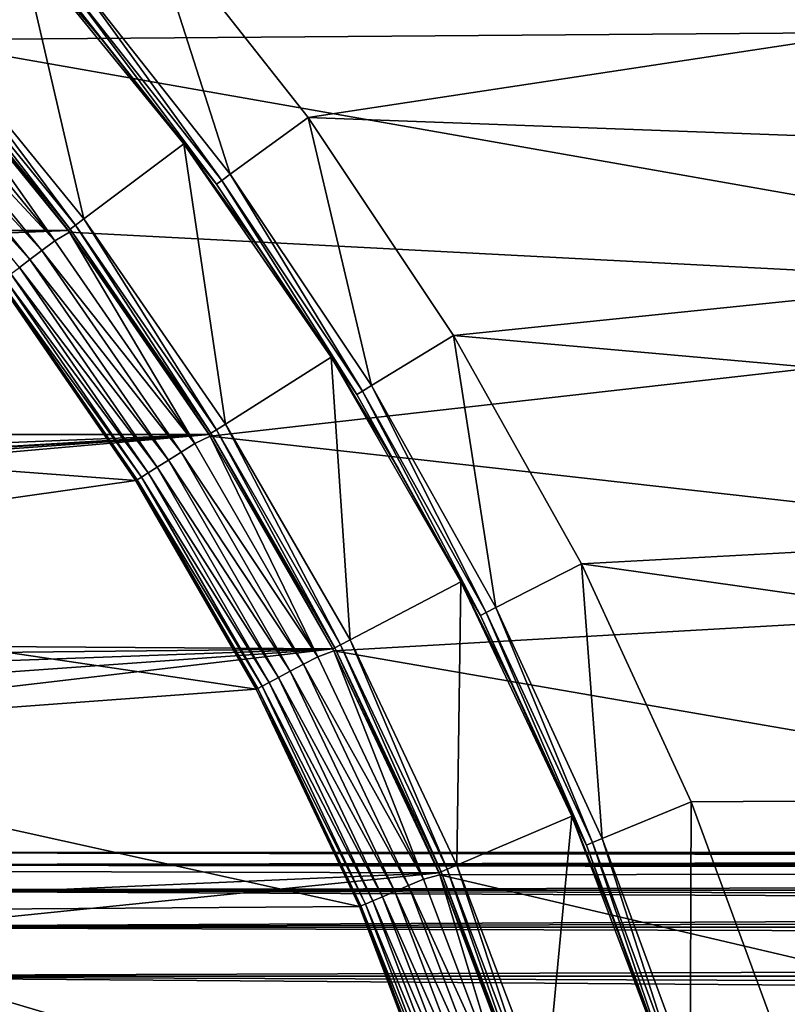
# Model space of a CAD drawing. Header units: metres. Extents: x -17 to 65, y -30 to 30.
# Tile 198 of 256: x 8.3 to 11, y 3.7 to 7.1. Entities that reach past the tile are written whole.
import ezdxf

# ---------------------------------------------------------------- set-up
doc = ezdxf.new("R2010")
doc.units = ezdxf.units.M
doc.layers.add('solid_508461', color=7, linetype='CONTINUOUS')

msp = doc.modelspace()

# ---------------------------------------------------------------- linework, layer by layer
at = {"layer": 'solid_508461'}
for points in [[(8.021787, 7.10667, 19.25), (8.345724, 7.394011, 20), (7.72406, 8.041231, 20)], [(7.381386, 7.677082, -48.5), (12.094532, 7.998263, -48.5), (12.646234, 7.093852, -48.5)], [(7.975608, 7.057772, -48.5), (7.381386, 7.677082, -48.5), (12.646234, 7.093852, -48.5)], [(8.782733, 7.501073, 41.5), (9.344038, 6.789061, 41.5), (14.64862, 7.59394, 41.5)], [(9.344038, 6.789061, 41.5), (15.132832, 6.576271, 41.5), (14.64862, 7.59394, 41.5)], [(8.52946, 7.284855, 40.923206), (9.074729, 6.593185, 40.923206), (8.782733, 7.501073, 41.5)], [(9.074729, 6.593185, 40.923206), (9.344038, 6.789061, 41.5), (8.782733, 7.501073, 41.5)], [(8.021787, 7.10667, 19.25), (8.567621, 6.438143, 19.25), (8.345724, 7.394011, 20)], [(8.345883, 7.393831, 40.673206), (8.345724, 7.394011, 20), (8.91398, 6.69802, 20)], [(8.567621, 6.438143, 19.25), (8.91398, 6.69802, 20), (8.345724, 7.394011, 20)], [(8.636833, 7.05178, 40.673206), (8.345883, 7.393831, 40.673206), (8.91398, 6.69802, 20)], [(8.484303, 7.246279, 40.760029), (8.345883, 7.393831, 40.673206), (8.636833, 7.05178, 40.673206)], [(8.501478, 7.260948, 40.844296), (9.044958, 6.571547, 40.844296), (8.52946, 7.284855, 40.923206)], [(9.044958, 6.571547, 40.844296), (9.074729, 6.593185, 40.923206), (8.52946, 7.284855, 40.923206)], [(8.484303, 7.246279, 40.760029), (9.026685, 6.55827, 40.760029), (8.501478, 7.260948, 40.844296)], [(8.484303, 7.246279, 40.760029), (8.636833, 7.05178, 40.673206), (8.913775, 6.698291, 40.673206)], [(8.484303, 7.246279, 40.760029), (8.913775, 6.698291, 40.673206), (9.026685, 6.55827, 40.760029)], [(9.026685, 6.55827, 40.760029), (9.044958, 6.571547, 40.844296), (8.501478, 7.260948, 40.844296)], [(7.975608, 7.057772, -48.5), (12.646234, 7.093852, -48.5), (13.130371, 6.151696, -48.5)], [(7.994232, 7.082272, 19.171093), (8.538196, 6.416038, 19.171093), (8.021787, 7.10667, 19.25)], [(8.538196, 6.416038, 19.171093), (8.567621, 6.438143, 19.25), (8.021787, 7.10667, 19.25)], [(8.514211, 6.397714, 8.5), (7.971506, 7.062407, 8.5), (-8.514211, 6.397714, 8.5)], [(7.971635, 7.062261, 19), (7.971506, 7.062407, 8.5), (8.514211, 6.397714, 8.5)], [(7.977325, 7.067294, 19.086824), (7.971635, 7.062261, 19), (8.51406, 6.397913, 19)], [(8.51406, 6.397913, 19), (7.971635, 7.062261, 19), (8.514211, 6.397714, 8.5)], [(7.977325, 7.067294, 19.086824), (8.520138, 6.402468, 19.086824), (7.994232, 7.082272, 19.171093)], [(7.977325, 7.067294, 19.086824), (8.51406, 6.397913, 19), (8.520138, 6.402468, 19.086824)], [(8.520138, 6.402468, 19.086824), (8.538196, 6.416038, 19.171093), (7.994232, 7.082272, 19.171093)], [(8.467277, 6.362745, -48.494236), (7.927831, 7.023446, -48.494236), (7.975608, 7.057772, -48.5)], [(8.518056, 6.39259, -48.5), (7.975608, 7.057772, -48.5), (13.130371, 6.151696, -48.5)], [(8.467277, 6.362745, -48.494236), (7.975608, 7.057772, -48.5), (8.518056, 6.39259, -48.5)], [(8.913775, 6.698291, 40.673206), (8.636833, 7.05178, 40.673206), (8.91398, 6.69802, 20)], [(7.885666, 6.98609, -48.477142), (7.927831, 7.023446, -48.494236), (8.467277, 6.362745, -48.494236)], [(7.846811, 6.951668, -48.449375), (7.885666, 6.98609, -48.477142), (8.422242, 6.328904, -48.477142)], [(8.422242, 6.328904, -48.477142), (7.885666, 6.98609, -48.477142), (8.467277, 6.362745, -48.494236)], [(7.812763, 6.921504, -48.412006), (7.846811, 6.951668, -48.449375), (8.380743, 6.29772, -48.449375)], [(8.344378, 6.270393, -48.412006), (7.812763, 6.921504, -48.412006), (8.380743, 6.29772, -48.449375)], [(8.380743, 6.29772, -48.449375), (7.846811, 6.951668, -48.449375), (8.422242, 6.328904, -48.477142)], [(9.074729, 6.593185, 40.923206), (9.564049, 5.860868, 40.923206), (9.344038, 6.789061, 41.5)], [(9.344038, 6.789061, 41.5), (9.84806, 6.03475, 41.5), (15.132832, 6.576271, 41.5)], [(9.564049, 5.860868, 40.923206), (9.84806, 6.03475, 41.5), (9.344038, 6.789061, 41.5)], [(8.567621, 6.438143, 19.25), (9.057891, 5.727864, 19.25), (8.91398, 6.69802, 20)], [(9.176259, 6.333938, 40.673206), (8.913775, 6.698291, 40.673206), (8.91398, 6.69802, 20)], [(9.026685, 6.55827, 40.760029), (8.913775, 6.698291, 40.673206), (9.176259, 6.333938, 40.673206)], [(9.176259, 6.333938, 40.673206), (8.91398, 6.69802, 20), (9.423761, 5.959465, 20)], [(9.057891, 5.727864, 19.25), (9.423761, 5.959465, 20), (8.91398, 6.69802, 20)], [(9.044958, 6.571547, 40.844296), (9.532674, 5.84163, 40.844296), (9.074729, 6.593185, 40.923206)], [(9.532674, 5.84163, 40.844296), (9.564049, 5.860868, 40.923206), (9.074729, 6.593185, 40.923206)], [(9.026685, 6.55827, 40.760029), (9.513414, 5.829828, 40.760029), (9.044958, 6.571547, 40.844296)], [(9.026685, 6.55827, 40.760029), (9.176259, 6.333938, 40.673206), (9.423859, 5.959311, 40.673206)], [(9.026685, 6.55827, 40.760029), (9.423859, 5.959311, 40.673206), (9.513414, 5.829828, 40.760029)], [(9.513414, 5.829828, 40.760029), (9.532674, 5.84163, 40.844296), (9.044958, 6.571547, 40.844296)], [(9.84806, 6.03475, 41.5), (15.54648, 5.527826, 41.5), (15.132832, 6.576271, 41.5)], [(8.520138, 6.402468, 19.086824), (9.007694, 5.696121, 19.086824), (8.538196, 6.416038, 19.171093)], [(8.538196, 6.416038, 19.171093), (9.026785, 5.708193, 19.171093), (8.567621, 6.438143, 19.25)], [(9.007694, 5.696121, 19.086824), (9.026785, 5.708193, 19.171093), (8.538196, 6.416038, 19.171093)], [(9.026785, 5.708193, 19.171093), (9.057891, 5.727864, 19.25), (8.567621, 6.438143, 19.25)], [(8.514211, 6.397714, 8.5), (-8.514211, 6.397714, 8.5), (-9.001194, 5.692193, 8.5)], [(9.001194, 5.692193, 8.5), (8.514211, 6.397714, 8.5), (-9.001194, 5.692193, 8.5)], [(8.951808, 5.66078, -48.494236), (8.467277, 6.362745, -48.494236), (8.518056, 6.39259, -48.5)], [(8.520138, 6.402468, 19.086824), (8.51406, 6.397913, 19), (9.001266, 5.692073, 19)], [(8.51406, 6.397913, 19), (8.514211, 6.397714, 8.5), (9.001194, 5.692193, 8.5)], [(9.001266, 5.692073, 19), (8.51406, 6.397913, 19), (9.001194, 5.692193, 8.5)], [(9.005202, 5.685837, -48.5), (8.518056, 6.39259, -48.5), (13.130371, 6.151696, -48.5)], [(8.951808, 5.66078, -48.494236), (8.518056, 6.39259, -48.5), (9.005202, 5.685837, -48.5)], [(8.520138, 6.402468, 19.086824), (9.001266, 5.692073, 19), (9.007694, 5.696121, 19.086824)], [(8.422242, 6.328904, -48.477142), (8.467277, 6.362745, -48.494236), (8.951808, 5.66078, -48.494236)], [(8.380743, 6.29772, -48.449375), (8.422242, 6.328904, -48.477142), (8.904197, 5.630672, -48.477142)], [(8.904197, 5.630672, -48.477142), (8.422242, 6.328904, -48.477142), (8.951808, 5.66078, -48.494236)], [(9.423859, 5.959311, 40.673206), (9.176259, 6.333938, 40.673206), (9.423761, 5.959465, 20)], [(8.344378, 6.270393, -48.412006), (8.380743, 6.29772, -48.449375), (8.860323, 5.602929, -48.449375)], [(8.860323, 5.602929, -48.449375), (8.380743, 6.29772, -48.449375), (8.904197, 5.630672, -48.477142)], [(8.292398, 6.231333, -48.314533), (8.314548, 6.247977, -48.366474), (8.790339, 5.558673, -48.366474)], [(8.314548, 6.247977, -48.366474), (8.344378, 6.270393, -48.412006), (8.821877, 5.578617, -48.412006)], [(8.790339, 5.558673, -48.366474), (8.314548, 6.247977, -48.366474), (8.821877, 5.578617, -48.412006)], [(8.821877, 5.578617, -48.412006), (8.344378, 6.270393, -48.412006), (8.860323, 5.602929, -48.449375)], [(5.996443, 5.738698, -27), (8.274374, 6.217497, -27), (8.747639, 5.531849, -27)], [(8.752531, 5.534765, -48.258179), (8.274233, 6.217682, -48.200001), (8.278786, 6.221104, -48.258179)], [(8.274233, 6.217682, -48.200001), (8.747718, 5.531721, -48.200001), (8.274374, 6.217497, -27)], [(8.752531, 5.534765, -48.258179), (8.747718, 5.531721, -48.200001), (8.274233, 6.217682, -48.200001)], [(8.747718, 5.531721, -48.200001), (8.747639, 5.531849, -27), (8.274374, 6.217497, -27)], [(8.278786, 6.221104, -48.258179), (8.292398, 6.231333, -48.314533), (8.766923, 5.543866, -48.314533)], [(8.752531, 5.534765, -48.258179), (8.278786, 6.221104, -48.258179), (8.766923, 5.543866, -48.314533)], [(8.766923, 5.543866, -48.314533), (8.292398, 6.231333, -48.314533), (8.790339, 5.558673, -48.366474)], [(9.005202, 5.685837, -48.5), (13.130371, 6.151696, -48.5), (13.544477, 5.176585, -48.5)], [(9.564049, 5.860868, 40.923206), (9.994403, 5.092417, 40.923206), (9.84806, 6.03475, 41.5)], [(9.84806, 6.03475, 41.5), (10.291051, 5.24374, 41.5), (15.54648, 5.527826, 41.5)], [(9.994403, 5.092417, 40.923206), (10.291051, 5.24374, 41.5), (9.84806, 6.03475, 41.5)], [(9.057891, 5.727864, 19.25), (9.489421, 4.980433, 19.25), (9.423761, 5.959465, 20)], [(9.423859, 5.959311, 40.673206), (9.423761, 5.959465, 20), (9.872873, 5.181591, 20)], [(9.489421, 4.980433, 19.25), (9.872873, 5.181591, 20), (9.423761, 5.959465, 20)], [(9.656173, 5.575018, 40.673206), (9.423859, 5.959311, 40.673206), (9.872873, 5.181591, 20)], [(9.513414, 5.829828, 40.760029), (9.423859, 5.959311, 40.673206), (9.656173, 5.575018, 40.673206)], [(9.513414, 5.829828, 40.760029), (9.941491, 5.065443, 40.760029), (9.532674, 5.84163, 40.844296)], [(9.532674, 5.84163, 40.844296), (9.961617, 5.075697, 40.844296), (9.564049, 5.860868, 40.923206)], [(9.941491, 5.065443, 40.760029), (9.961617, 5.075697, 40.844296), (9.532674, 5.84163, 40.844296)], [(9.961617, 5.075697, 40.844296), (9.994403, 5.092417, 40.923206), (9.564049, 5.860868, 40.923206)], [(9.513414, 5.829828, 40.760029), (9.656173, 5.575018, 40.673206), (9.872824, 5.181684, 40.673206)], [(9.513414, 5.829828, 40.760029), (9.872824, 5.181684, 40.673206), (9.941491, 5.065443, 40.760029)], [(6.462001, 5.208889, -27), (5.996443, 5.738698, -27), (8.747639, 5.531849, -27)], [(9.007694, 5.696121, 19.086824), (9.001266, 5.692073, 19), (9.430099, 4.949317, 19)], [(9.007694, 5.696121, 19.086824), (9.436832, 4.952832, 19.086824), (9.026785, 5.708193, 19.171093)], [(9.007694, 5.696121, 19.086824), (9.430099, 4.949317, 19), (9.436832, 4.952832, 19.086824)], [(9.026785, 5.708193, 19.171093), (9.456833, 4.963329, 19.171093), (9.057891, 5.727864, 19.25)], [(9.436832, 4.952832, 19.086824), (9.456833, 4.963329, 19.171093), (9.026785, 5.708193, 19.171093)], [(9.456833, 4.963329, 19.171093), (9.489421, 4.980433, 19.25), (9.057891, 5.727864, 19.25)], [(9.001194, 5.692193, 8.5), (-9.001194, 5.692193, 8.5), (-9.430158, 4.949199, 8.5)], [(-0.245322, 5.144145, 8.5), (9.001194, 5.692193, 8.5), (-9.430158, 4.949199, 8.5)], [(-0.245322, 5.144145, 8.5), (0.245322, 5.144145, 8.5), (9.001194, 5.692193, 8.5)], [(0.245322, 5.144145, 8.5), (0.732718, 5.09761, 8.5), (9.001194, 5.692193, 8.5)], [(0.732718, 5.09761, 8.5), (1.2141, 5.004836, 8.5), (9.001194, 5.692193, 8.5)], [(1.2141, 5.004836, 8.5), (9.430158, 4.949199, 8.5), (9.001194, 5.692193, 8.5)], [(8.904197, 5.630672, -48.477142), (8.951808, 5.66078, -48.494236), (9.378284, 4.922103, -48.494236)], [(9.378284, 4.922103, -48.494236), (8.951808, 5.66078, -48.494236), (9.005202, 5.685837, -48.5)], [(9.001266, 5.692073, 19), (9.001194, 5.692193, 8.5), (9.430158, 4.949199, 8.5)], [(9.430099, 4.949317, 19), (9.001266, 5.692073, 19), (9.430158, 4.949199, 8.5)], [(9.433661, 4.942522, -48.5), (9.005202, 5.685837, -48.5), (13.544477, 5.176585, -48.5)], [(9.378284, 4.922103, -48.494236), (9.005202, 5.685837, -48.5), (9.433661, 4.942522, -48.5)], [(8.860323, 5.602929, -48.449375), (8.904197, 5.630672, -48.477142), (9.328403, 4.895924, -48.477142)], [(9.328403, 4.895924, -48.477142), (8.904197, 5.630672, -48.477142), (9.378284, 4.922103, -48.494236)], [(8.821877, 5.578617, -48.412006), (8.860323, 5.602929, -48.449375), (9.28244, 4.8718, -48.449375)], [(9.28244, 4.8718, -48.449375), (8.860323, 5.602929, -48.449375), (9.328403, 4.895924, -48.477142)], [(8.766923, 5.543866, -48.314533), (8.790339, 5.558673, -48.366474), (9.209122, 4.83332, -48.366474)], [(8.790339, 5.558673, -48.366474), (8.821877, 5.578617, -48.412006), (9.242163, 4.850661, -48.412006)], [(9.209122, 4.83332, -48.366474), (8.790339, 5.558673, -48.366474), (9.242163, 4.850661, -48.412006)], [(9.242163, 4.850661, -48.412006), (8.821877, 5.578617, -48.412006), (9.28244, 4.8718, -48.449375)], [(9.872824, 5.181684, 40.673206), (9.656173, 5.575018, 40.673206), (9.872873, 5.181591, 20)], [(6.462001, 5.208889, -27), (8.747639, 5.531849, -27), (9.164519, 4.809785, -27)], [(9.16447, 4.809885, -48.200001), (9.164519, 4.809785, -27), (8.747639, 5.531849, -27)], [(8.747718, 5.531721, -48.200001), (9.16447, 4.809885, -48.200001), (8.747639, 5.531849, -27)], [(9.169513, 4.812532, -48.258179), (8.747718, 5.531721, -48.200001), (8.752531, 5.534765, -48.258179)], [(9.169513, 4.812532, -48.258179), (9.16447, 4.809885, -48.200001), (8.747718, 5.531721, -48.200001)], [(8.752531, 5.534765, -48.258179), (8.766923, 5.543866, -48.314533), (9.18459, 4.820445, -48.314533)], [(9.169513, 4.812532, -48.258179), (8.752531, 5.534765, -48.258179), (9.18459, 4.820445, -48.314533)], [(9.18459, 4.820445, -48.314533), (8.766923, 5.543866, -48.314533), (9.209122, 4.83332, -48.366474)], [(10.291051, 5.24374, 41.5), (15.887597, 4.453565, 41.5), (15.54648, 5.527826, 41.5)], [(9.994403, 5.092417, 40.923206), (10.36314, 4.292567, 40.923206), (10.291051, 5.24374, 41.5)], [(10.291051, 5.24374, 41.5), (10.670866, 4.419858, 41.5), (15.887597, 4.453565, 41.5)], [(10.36314, 4.292567, 40.923206), (10.670866, 4.419858, 41.5), (10.291051, 5.24374, 41.5)], [(6.880823, 4.641576, -27), (6.462001, 5.208889, -27), (9.164519, 4.809785, -27)], [(9.433661, 4.942522, -48.5), (13.544477, 5.176585, -48.5), (13.886282, 4.173863, -48.5)], [(9.489421, 4.980433, 19.25), (9.85941, 4.200697, 19.25), (9.872873, 5.181591, 20)], [(9.85941, 4.200697, 19.25), (10.257841, 4.370263, 20), (9.872873, 5.181591, 20)], [(10.073462, 4.779945, 40.673206), (9.872824, 5.181684, 40.673206), (9.872873, 5.181591, 20)], [(9.941491, 5.065443, 40.760029), (9.872824, 5.181684, 40.673206), (10.073462, 4.779945, 40.673206)], [(10.073462, 4.779945, 40.673206), (9.872873, 5.181591, 20), (10.257841, 4.370263, 20)], [(9.961617, 5.075697, 40.844296), (10.329143, 4.278471, 40.844296), (9.994403, 5.092417, 40.923206)], [(10.329143, 4.278471, 40.844296), (10.36314, 4.292567, 40.923206), (9.994403, 5.092417, 40.923206)], [(9.941491, 5.065443, 40.760029), (10.308274, 4.269827, 40.760029), (9.961617, 5.075697, 40.844296)], [(9.941491, 5.065443, 40.760029), (10.073462, 4.779945, 40.673206), (10.25776, 4.370453, 40.673206)], [(9.941491, 5.065443, 40.760029), (10.25776, 4.370453, 40.673206), (10.308274, 4.269827, 40.760029)], [(10.308274, 4.269827, 40.760029), (10.329143, 4.278471, 40.844296), (9.961617, 5.075697, 40.844296)], [(1.2141, 5.004836, 8.5), (1.684569, 4.866694, 8.5), (9.430158, 4.949199, 8.5)], [(9.456833, 4.963329, 19.171093), (9.825549, 4.186275, 19.171093), (9.489421, 4.980433, 19.25)], [(9.825549, 4.186275, 19.171093), (9.85941, 4.200697, 19.25), (9.489421, 4.980433, 19.25)], [(1.684569, 4.866694, 8.5), (2.139138, 4.684719, 8.5), (9.430158, 4.949199, 8.5)], [(2.139138, 4.684719, 8.5), (2.575148, 4.459941, 8.5), (9.430158, 4.949199, 8.5)], [(2.575148, 4.459941, 8.5), (2.987211, 4.195131, 8.5), (9.430158, 4.949199, 8.5)], [(2.987211, 4.195131, 8.5), (9.797838, 4.17432, 8.5), (9.430158, 4.949199, 8.5)], [(9.436832, 4.952832, 19.086824), (9.430099, 4.949317, 19), (9.797775, 4.174459, 19)], [(9.797775, 4.174459, 19), (9.430099, 4.949317, 19), (9.430158, 4.949199, 8.5)], [(9.797775, 4.174459, 19), (9.430158, 4.949199, 8.5), (9.797838, 4.17432, 8.5)], [(9.436832, 4.952832, 19.086824), (9.80477, 4.177422, 19.086824), (9.456833, 4.963329, 19.171093)], [(9.436832, 4.952832, 19.086824), (9.797775, 4.174459, 19), (9.80477, 4.177422, 19.086824)], [(9.80477, 4.177422, 19.086824), (9.825549, 4.186275, 19.171093), (9.456833, 4.963329, 19.171093)], [(9.328403, 4.895924, -48.477142), (9.378284, 4.922103, -48.494236), (9.743937, 4.151504, -48.494236)], [(9.743937, 4.151504, -48.494236), (9.378284, 4.922103, -48.494236), (9.433661, 4.942522, -48.5)], [(9.800798, 4.167352, -48.5), (9.433661, 4.942522, -48.5), (13.886282, 4.173863, -48.5)], [(9.743937, 4.151504, -48.494236), (9.433661, 4.942522, -48.5), (9.800798, 4.167352, -48.5)], [(9.28244, 4.8718, -48.449375), (9.328403, 4.895924, -48.477142), (9.692113, 4.129423, -48.477142)], [(9.692113, 4.129423, -48.477142), (9.328403, 4.895924, -48.477142), (9.743937, 4.151504, -48.494236)], [(9.209122, 4.83332, -48.366474), (9.242163, 4.850661, -48.412006), (9.602509, 4.091247, -48.412006)], [(9.242163, 4.850661, -48.412006), (9.28244, 4.8718, -48.449375), (9.644357, 4.109076, -48.449375)], [(9.602509, 4.091247, -48.412006), (9.242163, 4.850661, -48.412006), (9.644357, 4.109076, -48.449375)], [(9.644357, 4.109076, -48.449375), (9.28244, 4.8718, -48.449375), (9.692113, 4.129423, -48.477142)], [(6.880823, 4.641576, -27), (9.164519, 4.809785, -27), (9.521843, 4.056733, -27)], [(9.527027, 4.059087, -48.258179), (9.16447, 4.809885, -48.200001), (9.169513, 4.812532, -48.258179)], [(9.16447, 4.809885, -48.200001), (9.521788, 4.056854, -48.200001), (9.164519, 4.809785, -27)], [(9.527027, 4.059087, -48.258179), (9.521788, 4.056854, -48.200001), (9.16447, 4.809885, -48.200001)], [(9.521788, 4.056854, -48.200001), (9.521843, 4.056733, -27), (9.164519, 4.809785, -27)], [(9.169513, 4.812532, -48.258179), (9.18459, 4.820445, -48.314533), (9.542692, 4.065761, -48.314533)], [(9.527027, 4.059087, -48.258179), (9.169513, 4.812532, -48.258179), (9.542692, 4.065761, -48.314533)], [(9.18459, 4.820445, -48.314533), (9.209122, 4.83332, -48.366474), (9.56818, 4.076621, -48.366474)], [(9.542692, 4.065761, -48.314533), (9.18459, 4.820445, -48.314533), (9.56818, 4.076621, -48.366474)], [(9.56818, 4.076621, -48.366474), (9.209122, 4.83332, -48.366474), (9.602509, 4.091247, -48.412006)], [(10.25776, 4.370453, 40.673206), (10.073462, 4.779945, 40.673206), (10.257841, 4.370263, 20)], [(7.249757, 4.041166, -27), (6.880823, 4.641576, -27), (9.521843, 4.056733, -27)], [(10.670866, 4.419858, 41.5), (10.984661, 3.569277, 41.5), (15.887597, 4.453565, 41.5)], [(10.984661, 3.569277, 41.5), (16.154577, 3.358511, 41.5), (15.887597, 4.453565, 41.5)], [(10.36314, 4.292567, 40.923206), (10.667987, 3.466247, 40.923206), (10.670866, 4.419858, 41.5)], [(10.667987, 3.466247, 40.923206), (10.984661, 3.569277, 41.5), (10.670866, 4.419858, 41.5)], [(9.85941, 4.200697, 19.25), (10.165458, 3.393713, 19.25), (10.257841, 4.370263, 20)], [(10.165458, 3.393713, 19.25), (10.576111, 3.53106, 20), (10.257841, 4.370263, 20)], [(10.425421, 3.953871, 40.673206), (10.25776, 4.370453, 40.673206), (10.257841, 4.370263, 20)], [(10.308274, 4.269827, 40.760029), (10.25776, 4.370453, 40.673206), (10.425421, 3.953871, 40.673206)], [(10.425421, 3.953871, 40.673206), (10.257841, 4.370263, 20), (10.576111, 3.53106, 20)], [(10.308274, 4.269827, 40.760029), (10.611505, 3.447887, 40.760029), (10.329143, 4.278471, 40.844296)], [(10.308274, 4.269827, 40.760029), (10.425421, 3.953871, 40.673206), (10.576173, 3.530875, 40.673206)], [(10.308274, 4.269827, 40.760029), (10.576173, 3.530875, 40.673206), (10.611505, 3.447887, 40.760029)], [(10.329143, 4.278471, 40.844296), (10.632986, 3.454867, 40.844296), (10.36314, 4.292567, 40.923206)], [(10.611505, 3.447887, 40.760029), (10.632986, 3.454867, 40.844296), (10.329143, 4.278471, 40.844296)], [(10.632986, 3.454867, 40.844296), (10.667987, 3.466247, 40.923206), (10.36314, 4.292567, 40.923206)], [(34.250015, 4.25, -0.000001), (7, 4.244548, 0.2152), (7, 4.244548, -0.2152)], [(34.250015, 4.25, -0.000001), (34.250015, 4.244547, 0.215218), (7, 4.244548, 0.2152)], [(34.250015, 4.244547, -0.215219), (34.250015, 4.25, -0.000001), (7, 4.244548, -0.2152)], [(34.250015, 4.200977, 0.643655), (7, 4.200978, 0.643658), (7, 4.244548, 0.2152)], [(34.250015, 4.228192, 0.429987), (34.250015, 4.200977, 0.643655), (7, 4.244548, 0.2152)], [(34.250015, 4.244547, 0.215218), (34.250015, 4.228192, 0.429987), (7, 4.244548, 0.2152)], [(34.250015, 4.244547, -0.215219), (7, 4.244548, -0.2152), (7, 4.200978, -0.643658)], [(34.250015, 4.228192, -0.429988), (34.250015, 4.244547, -0.215219), (7, 4.200978, -0.643658)], [(34.250015, 4.200977, -0.643656), (34.250015, 4.228192, -0.429988), (7, 4.200978, -0.643658)], [(2.987211, 4.195131, 8.5), (3.372481, 3.892155, 8.5), (9.797838, 4.17432, 8.5)], [(34.250015, 4.163016, 0.855453), (7, 4.114343, 1.065202), (7, 4.200978, 0.643658)], [(34.250015, 4.200977, 0.643655), (34.250015, 4.163016, 0.855453), (7, 4.200978, 0.643658)], [(34.250015, 4.163016, -0.855453), (7, 4.200978, -0.643658), (7, 4.114343, -1.065202)], [(34.250015, 4.163016, -0.855453), (34.250015, 4.200977, -0.643656), (7, 4.200978, -0.643658)], [(9.825549, 4.186275, 19.171093), (10.130544, 3.382072, 19.171093), (9.85941, 4.200697, 19.25)], [(10.130544, 3.382072, 19.171093), (10.165458, 3.393713, 19.25), (9.85941, 4.200697, 19.25)], [(3.372481, 3.892155, 8.5), (3.727352, 3.553786, 8.5), (9.797838, 4.17432, 8.5)], [(3.727352, 3.553786, 8.5), (10.101847, 3.372689, 8.5), (9.797838, 4.17432, 8.5)], [(34.250015, 4.163016, 0.855453), (34.250015, 4.114328, 1.065273), (7, 4.114343, 1.065202)], [(34.250015, 4.114328, -1.065273), (34.250015, 4.163016, -0.855453), (7, 4.114343, -1.065202)], [(10.046398, 3.353981, -48.494236), (9.743937, 4.151504, -48.494236), (9.800798, 4.167352, -48.5)], [(9.80477, 4.177422, 19.086824), (9.797775, 4.174459, 19), (10.101909, 3.372527, 19)], [(9.797775, 4.174459, 19), (9.797838, 4.17432, 8.5), (10.101847, 3.372689, 8.5)], [(10.101909, 3.372527, 19), (9.797775, 4.174459, 19), (10.101847, 3.372689, 8.5)], [(9.800798, 4.167352, -48.5), (13.886282, 4.173863, -48.5), (14.15392, 3.149055, -48.5)], [(10.104616, 3.364391, -48.5), (9.800798, 4.167352, -48.5), (14.15392, 3.149055, -48.5)], [(10.046398, 3.353981, -48.494236), (9.800798, 4.167352, -48.5), (10.104616, 3.364391, -48.5)], [(9.80477, 4.177422, 19.086824), (10.109118, 3.37492, 19.086824), (9.825549, 4.186275, 19.171093)], [(9.80477, 4.177422, 19.086824), (10.101909, 3.372527, 19), (10.109118, 3.37492, 19.086824)], [(10.109118, 3.37492, 19.086824), (10.130544, 3.382072, 19.171093), (9.825549, 4.186275, 19.171093)], [(9.644357, 4.109076, -48.449375), (9.692113, 4.129423, -48.477142), (9.992965, 3.336142, -48.477142)], [(9.692113, 4.129423, -48.477142), (9.743937, 4.151504, -48.494236), (10.046398, 3.353981, -48.494236)], [(9.992965, 3.336142, -48.477142), (9.692113, 4.129423, -48.477142), (10.046398, 3.353981, -48.494236)], [(34.250015, 3.985452, 1.476033), (7, 3.985399, 1.476174), (7, 4.114343, 1.065202)], [(34.250015, 4.055073, 1.272353), (34.250015, 3.985452, 1.476033), (7, 4.114343, 1.065202)], [(34.250015, 4.114328, 1.065273), (34.250015, 4.055073, 1.272353), (7, 4.114343, 1.065202)], [(34.250015, 4.114328, -1.065273), (7, 4.114343, -1.065202), (7, 3.985399, -1.476174)], [(34.250015, 4.055073, -1.272353), (34.250015, 4.114328, -1.065273), (7, 3.985399, -1.476174)], [(9.602509, 4.091247, -48.412006), (9.644357, 4.109076, -48.449375), (9.943727, 3.319704, -48.449375)], [(9.943727, 3.319704, -48.449375), (9.644357, 4.109076, -48.449375), (9.992965, 3.336142, -48.477142)], [(9.822755, 3.279317, -48.258179), (9.521788, 4.056854, -48.200001), (9.527027, 4.059087, -48.258179)], [(9.527027, 4.059087, -48.258179), (9.542692, 4.065761, -48.314533), (9.838906, 3.284709, -48.314533)], [(9.822755, 3.279317, -48.258179), (9.527027, 4.059087, -48.258179), (9.838906, 3.284709, -48.314533)], [(9.542692, 4.065761, -48.314533), (9.56818, 4.076621, -48.366474), (9.865185, 3.293483, -48.366474)], [(9.838906, 3.284709, -48.314533), (9.542692, 4.065761, -48.314533), (9.865185, 3.293483, -48.366474)], [(9.56818, 4.076621, -48.366474), (9.602509, 4.091247, -48.412006), (9.900579, 3.305299, -48.412006)], [(9.865185, 3.293483, -48.366474), (9.56818, 4.076621, -48.366474), (9.900579, 3.305299, -48.412006)], [(9.900579, 3.305299, -48.412006), (9.602509, 4.091247, -48.412006), (9.943727, 3.319704, -48.449375)], [(34.250015, 3.985451, -1.476035), (34.250015, 4.055073, -1.272353), (7, 3.985399, -1.476174)], [(7.249757, 4.041166, -27), (9.521843, 4.056733, -27), (9.817288, 3.277684, -27)], [(7.566446, 3.411575, -27), (7.249757, 4.041166, -27), (9.817288, 3.277684, -27)], [(9.521788, 4.056854, -48.200001), (9.817352, 3.277514, -48.200001), (9.521843, 4.056733, -27)], [(9.822755, 3.279317, -48.258179), (9.817352, 3.277514, -48.200001), (9.521788, 4.056854, -48.200001)], [(9.817352, 3.277514, -48.200001), (9.817288, 3.277684, -27), (9.521843, 4.056733, -27)], [(34.250015, 3.985452, 1.476033), (34.250015, 3.90558, 1.675991), (7, 3.985399, 1.476174)], [(34.250015, 3.905579, -1.675992), (34.250015, 3.985451, -1.476035), (7, 3.985399, -1.476174)], [(34.250015, 3.90558, 1.675991), (7, 3.815711, 1.871578), (7, 3.985399, 1.476174)], [(34.250015, 3.905579, -1.675992), (7, 3.985399, -1.476174), (7, 3.815711, -1.871578)], [(10.576173, 3.530875, 40.673206), (10.425421, 3.953871, 40.673206), (10.576111, 3.53106, 20)], [(34.250015, 3.90558, 1.675991), (34.250015, 3.815653, 1.871708), (7, 3.815711, 1.871578)], [(34.250015, 3.815653, -1.871709), (34.250015, 3.905579, -1.675992), (7, 3.815711, -1.871578)], [(34.250015, 3.606767, 2.24805), (7, 3.606672, 2.2482), (7, 3.815711, 1.871578)], [(34.250015, 3.715929, 2.062613), (34.250015, 3.606767, 2.24805), (7, 3.815711, 1.871578)], [(34.250015, 3.815653, 1.871708), (34.250015, 3.715929, 2.062613), (7, 3.815711, 1.871578)], [(34.250015, 3.815653, -1.871709), (7, 3.815711, -1.871578), (7, 3.606672, -2.2482)], [(34.250015, 3.715929, -2.062614), (34.250015, 3.815653, -1.871709), (7, 3.606672, -2.2482)]]:
    msp.add_3dface(points, dxfattribs=at)

doc.saveas('drawing.dxf')
